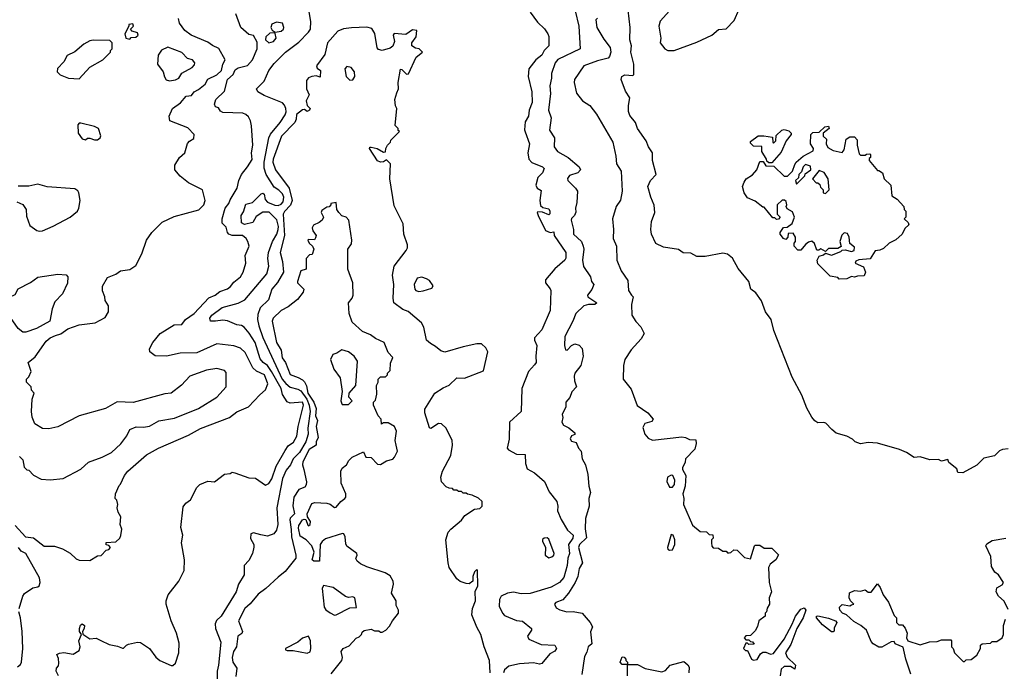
# Model space of a CAD drawing. Extents: x 1793424 to 1900092, y 321114 to 470632.
# Tile 57 of 256: x 1838445 to 1844885, y 385895 to 390157. Entities that reach past the tile are written whole.
import ezdxf

# ---------------------------------------------------------------- set-up
doc = ezdxf.new("R2010")
doc.units = 0

msp = doc.modelspace()

# ---------------------------------------------------------------- linework, layer by layer
at = {"layer": '0CON05XD'}
for points in [[(1838700, 385865), (1838684, 385895), (1838686.2, 385915), (1838699.1, 385930.9), (1838702.1, 385947.9), (1838699.1, 385979.1), (1838688.8, 386005), (1838705, 386014.3), (1838735, 386017.1), (1838795, 386007.1), (1838835, 386032), (1838841.4, 386055), (1838831.4, 386095), (1838850, 386135), (1838837.5, 386155), (1838836.2, 386175), (1838843, 386197), (1838855, 386206.2), (1838868.8, 386195), (1838867.1, 386175), (1838856.2, 386155), (1838858.3, 386138.3), (1838905, 386107.8), (1838945, 386110.8), (1838975.7, 386095.7), (1839029.5, 386069.5), (1839085, 386060), (1839117, 386047), (1839125, 386046.7), (1839143, 386067), (1839156.8, 386073.2), (1839215, 386085.8), (1839235, 386084.2), (1839293.8, 386045), (1839335, 385986.7), (1839362.5, 385965), (1839435, 385932.5), (1839446.7, 385933.3), (1839465, 385947.5), (1839486.2, 386015), (1839488.3, 386078.3), (1839470, 386145), (1839436.2, 386225), (1839403.9, 386333.9), (1839403.3, 386355), (1839416.7, 386395), (1839486.1, 386483.9), (1839520, 386555), (1839522.5, 386625), (1839503.8, 386735), (1839513.3, 386785), (1839498.8, 386835), (1839515, 386970), (1839532.5, 386995), (1839563, 387017), (1839603.9, 387096.1), (1839623.9, 387116.1), (1839675, 387138.8), (1839720, 387135), (1839785, 387183.3), (1839821.7, 387188.3), (1839835, 387197.5), (1839853, 387193), (1839945, 387160), (1839987.7, 387157.7), (1840053, 387113), (1840075, 387123.8), (1840095, 387153.3), (1840123.2, 387236.8), (1840180.7, 387339.3), (1840201.3, 387368.7), (1840236.4, 387393.6), (1840257.8, 387432.2), (1840265.6, 387495), (1840300.5, 387635), (1840294.2, 387654.2), (1840215, 387649.1), (1840195, 387658), (1840164.8, 387704.8), (1840155.3, 387745), (1840092.8, 387855), (1840065.2, 387895.2), (1840036.7, 387915), (1840018.5, 387938.5), (1839986.5, 388045), (1839946.6, 388106.6), (1839912.5, 388145), (1839895, 388156.5), (1839865, 388161.1), (1839805, 388188.1), (1839775, 388190.6), (1839725.9, 388184.1), (1839692.5, 388185), (1839690, 388205), (1839702, 388225), (1839770, 388275), (1839875, 388303.1), (1839918, 388325), (1840062.5, 388495), (1840075.5, 388545), (1840067.5, 388595), (1840072.5, 388635), (1840098, 388705), (1840126.7, 388755), (1840136.5, 388785), (1840138.6, 388805), (1840127.1, 388847.1), (1840077, 388897), (1840035, 388898), (1839991.3, 388868.7), (1839970.3, 388829.7), (1839915, 388817.1), (1839895, 388827.5), (1839894.5, 388875), (1839909.6, 388900.4), (1839925, 388950), (1839968.7, 388961.3), (1840025, 389018.8), (1840035, 389021.2), (1840043.3, 389015), (1840051.3, 388981.3), (1840065, 388963.8), (1840114, 388944), (1840135, 388942.5), (1840155, 388950), (1840169.5, 388965), (1840172.7, 388995), (1840165, 389016.9), (1840140.8, 389040.8), (1840110.5, 389060.5), (1840057.3, 389145), (1840044.6, 389184.6), (1840044.7, 389224.7), (1840074.4, 389385), (1840085, 389407.1), (1840148.6, 389485), (1840181.1, 389535), (1840188.5, 389555), (1840186.7, 389575), (1840178.2, 389598.2), (1840163.2, 389613.2), (1840045, 389660), (1840002.5, 389685), (1839993.8, 389705), (1840044.3, 389755.7), (1840075, 389823.3), (1840108.8, 389871.2), (1840183.8, 389945), (1840270.3, 390009.7), (1840334.5, 390075), (1840346.5, 390095), (1840348.5, 390145), (1840333.3, 390235)], [(1844910, 387350), (1844873.6, 387346.4), (1844853.6, 387336.4), (1844820, 387305), (1844751.7, 387288.3), (1844706.1, 387243.9), (1844613.6, 387193.6), (1844580, 387195), (1844575, 387220), (1844521.7, 387261.7), (1844515, 387280), (1844475, 387270), (1844455, 387280), (1844398.3, 387278.3), (1844335, 387297.5), (1844295, 387292.5), (1844246.2, 387326.2), (1844200, 387345), (1844056.4, 387386.4), (1843995, 387392.5), (1843945, 387382.5), (1843910, 387395), (1843893, 387413), (1843855, 387432.5), (1843785, 387453.3), (1843756.4, 387476.4), (1843717, 387517), (1843705, 387522.5), (1843665, 387520), (1843645, 387532.5), (1843625, 387557.5), (1843594.2, 387615), (1843561.7, 387701.7), (1843498.3, 387818.3), (1843377.5, 388125), (1843359.2, 388195), (1843324, 388245), (1843297, 388317), (1843259.7, 388369.7), (1843227.5, 388395), (1843213.6, 388443.6), (1843145, 388530), (1843107.9, 388597.9), (1843075, 388624.2), (1843045, 388629.2), (1842928.3, 388608.3), (1842875, 388608.8), (1842835, 388630), (1842785, 388632.5), (1842753.9, 388653.9), (1842655, 388670), (1842605, 388692.5), (1842577.5, 388755), (1842572.5, 388785), (1842576.7, 388836.7), (1842600, 388895), (1842594.3, 388944.3), (1842572.9, 388995), (1842554.3, 389065), (1842570, 389105), (1842608.8, 389145), (1842583.8, 389235), (1842583.8, 389285), (1842558.8, 389325), (1842543.3, 389365), (1842486.7, 389445), (1842473.6, 389483.6), (1842435, 389530), (1842427, 389557), (1842426.7, 389595), (1842436.2, 389645), (1842408.3, 389688.3), (1842380, 389765), (1842383.8, 389785), (1842402.5, 389795), (1842455, 389792.5), (1842461.7, 389798.3), (1842462.9, 389865), (1842442.9, 389945), (1842445.6, 389985), (1842435.7, 390025), (1842437.5, 390105), (1842419.4, 390275)], [(1842714.2, 390235.8), (1842635, 390146.2), (1842624.5, 390115), (1842638.8, 390035), (1842634.6, 390005), (1842664.4, 389965), (1842685, 389955.6), (1842725.6, 389954.4), (1842875, 390010), (1842972.5, 390055), (1843015, 390092.5), (1843065, 390097.5), (1843118.3, 390151.7), (1843150, 390225)], [(1838415, 386848.8), (1838483.8, 386775), (1838535, 386768.9), (1838605, 386713.8), (1838673.6, 386713.6), (1838725.9, 386695.9), (1838775, 386667.5), (1838815, 386630), (1838835, 386622.5), (1838905, 386620), (1838955, 386650), (1838978.3, 386651.7), (1839011.7, 386688.3), (1839028.3, 386691.7), (1839040, 386705), (1839028.3, 386718.3), (1839011.7, 386721.7), (1839011.7, 386738.3), (1839075, 386742.5), (1839100, 386765), (1839107, 386783), (1839112.5, 386825), (1839102.5, 386855), (1839107.5, 386905), (1839090, 386935), (1839082.5, 386965), (1839087.5, 386985), (1839080, 387015), (1839070, 387025), (1839072.5, 387055), (1839095, 387110), (1839105, 387120), (1839130, 387175), (1839153.3, 387205), (1839275, 387310), (1839353.8, 387355), (1839550.3, 387439.7), (1839627, 387483), (1839817.5, 387555), (1839865, 387592), (1839941.2, 387625), (1840015, 387704), (1840052.9, 387735), (1840068.2, 387775), (1840045.6, 387835), (1839995, 387858.5), (1839970.3, 387880.3), (1839921.1, 387981.1), (1839889.3, 388009.3), (1839845, 388022.9), (1839735, 388036), (1839605, 387978.5), (1839494.4, 387975.6), (1839405, 387956), (1839332.5, 387957.5), (1839297.5, 387985), (1839293.3, 388005), (1839316.2, 388045), (1839363.3, 388105), (1839455, 388161.2), (1839505, 388163.8), (1839530, 388195), (1839586.2, 388235), (1839682.5, 388337.5), (1839724, 388355), (1839755, 388378.1), (1839805, 388395.8), (1839825, 388412.5), (1839845, 388440), (1839888.8, 388475), (1839906.2, 388505), (1839923.8, 388565), (1839920, 388615), (1839946, 388675), (1839938.5, 388705), (1839926.5, 388725), (1839902.5, 388745), (1839834.5, 388744.5), (1839813.6, 388753.6), (1839803.8, 388765), (1839795, 388800), (1839770, 388825), (1839768.8, 388855), (1839790, 388925), (1839812.7, 388955), (1839820.9, 388979.1), (1839866.7, 389055), (1839878, 389105), (1839895.7, 389145), (1839935, 389193.8), (1839965, 389243.3), (1839961.1, 389285), (1839971.1, 389335), (1839962.3, 389462.3), (1839955.5, 389495.5), (1839941.9, 389521.9), (1839925, 389537.5), (1839905, 389544.3), (1839775, 389549.4), (1839759.4, 389559.4), (1839745, 389580), (1839727, 389587), (1839720, 389605), (1839728, 389635), (1839785, 389690), (1839804.2, 389765), (1839840.8, 389799.2), (1839855, 389828), (1839875, 389841.4), (1839935, 389857.5), (1839968.6, 389895), (1839999.2, 389965), (1839999.2, 390009.2), (1839975, 390052.5), (1839945, 390060), (1839891.2, 390105), (1839860, 390195)], [(1839542.5, 389347.5), (1839555, 389362.5), (1839585, 389380), (1839587.5, 389405), (1839545, 389448.8), (1839427.5, 389495), (1839423.8, 389525), (1839444, 389575), (1839496.7, 389613.3), (1839535, 389655.7), (1839569.5, 389660.5), (1839587.5, 389685), (1839615, 389699.2), (1839658.2, 389735), (1839675, 389767.1), (1839735.8, 389795), (1839765.7, 389825), (1839773.3, 389865), (1839789.2, 389895), (1839747.9, 389967.9), (1839706.8, 389986.8), (1839675, 390010), (1839566.2, 390055), (1839525.6, 390085.6), (1839490.6, 390135), (1839484.4, 390165)], [(1841785, 390206.7), (1841831.2, 390141.2), (1841877.3, 390097.3), (1841900, 390065), (1841906, 390046), (1841906, 389985), (1841876, 389955), (1841860, 389925), (1841820.6, 389895), (1841776, 389835), (1841770, 389785), (1841795.6, 389685), (1841797.1, 389615), (1841778, 389565), (1841773.3, 389525), (1841750.8, 389489.2), (1841747.3, 389437.3), (1841752.3, 389422.3), (1841780, 389345), (1841768.2, 389285), (1841775, 389244.3), (1841795, 389222.9), (1841863.8, 389195), (1841876.2, 389183.8), (1841863.8, 389155), (1841833.8, 389125), (1841820.8, 389075), (1841828.8, 389055), (1841855, 389040), (1841846.7, 388973.3), (1841850.5, 388940.5), (1841867.7, 388927.7), (1841905, 388920), (1841913.3, 388905), (1841912.5, 388887.5), (1841905, 388880), (1841865, 388897.5), (1841835, 388900), (1841830, 388895), (1841836.7, 388875), (1841885, 388778), (1841915, 388763.8), (1841938.3, 388768.3), (1841940, 388745), (1842016.2, 388635), (1842016.4, 388596.4), (1842010, 388585), (1841945, 388526.2), (1841883.8, 388455), (1841883.8, 388435), (1841915, 388396.7), (1841918, 388385), (1841915.6, 388255), (1841861.3, 388128.7), (1841811.2, 388075), (1841811.2, 388061.2), (1841827.5, 388025), (1841820, 387955), (1841822.5, 387915), (1841811.7, 387898.3), (1841772.5, 387855), (1841728.9, 387745), (1841725.7, 387595), (1841648.5, 387525), (1841647.4, 387412.6), (1841634.3, 387355), (1841642.4, 387342.4), (1841695, 387315.8), (1841752, 387312), (1841752.9, 387255), (1841765, 387220), (1841812.4, 387192.4), (1841877.2, 387137.2), (1841907.9, 387067.9), (1841958.1, 387005), (1841964.3, 386975), (1841962.2, 386945), (1841987.2, 386887.2), (1842027.3, 386817.3), (1842065.7, 386785), (1842064, 386765), (1842034, 386725), (1842040.6, 386665), (1842029.5, 386635), (1842025, 386587.5), (1842005, 386508.8), (1841975, 386476.7), (1841920.8, 386445), (1841785, 386403.5), (1841725, 386401.5), (1841675, 386411.9), (1841635, 386406.9), (1841594.6, 386385.4), (1841583.3, 386365), (1841582.1, 386322.1), (1841602.5, 386275), (1841615, 386260.8), (1841695, 386227.9), (1841733.6, 386223.6), (1841793.3, 386175), (1841793.3, 386165), (1841766.7, 386125), (1841776.1, 386106.1), (1841855, 386070), (1841945, 386066), (1841956.9, 386045), (1841945, 386026), (1841911.8, 386008.2), (1841860, 385945), (1841845, 385942.2), (1841805, 385950.5), (1841715, 385943.8), (1841645, 385929.2), (1841615, 385904), (1841609.1, 385885)], [(1842077.5, 390215), (1842101.2, 390115), (1842110, 389965), (1841965, 389895.5), (1841947.3, 389875), (1841922.9, 389805), (1841923.1, 389775), (1841911.8, 389725), (1841917.3, 389675), (1841904.3, 389565), (1841921.2, 389515), (1841910, 389435), (1841942.5, 389385), (1841940, 389325), (1841962.5, 389295), (1842032.5, 389255), (1842103.8, 389195), (1842114, 389175), (1842096.2, 389155), (1842041.6, 389138.4), (1842027, 389117), (1842030.6, 389105), (1842080.9, 389055), (1842092.5, 389035), (1842089.1, 388960.9), (1842080, 388925), (1842083, 388897), (1842073.6, 388876.4), (1842055, 388857.5), (1842052.9, 388845), (1842066.9, 388785), (1842067.8, 388755), (1842119.4, 388705), (1842131.4, 388675), (1842134.3, 388655), (1842125.6, 388585), (1842131.7, 388541.7), (1842178, 388475), (1842184.2, 388445), (1842201.2, 388425), (1842187.3, 388392.7), (1842158.1, 388355), (1842160.6, 388345), (1842220, 388305), (1842206.8, 388293.2), (1842165, 388293.5), (1842135, 388285.8), (1842083.3, 388235), (1842063.8, 388185), (1842010.8, 388085), (1842009.2, 388025), (1842015, 387997.5), (1842025, 387996.2), (1842055, 388025.8), (1842075, 388036.9), (1842105, 388028.6), (1842125, 388006), (1842130, 387955), (1842115.4, 387894.6), (1842076.7, 387845), (1842071.2, 387825), (1842074.1, 387794.1), (1842087.5, 387755), (1842057, 387723), (1842042.5, 387685), (1842017.5, 387655), (1842017.5, 387625), (1841992.5, 387575), (1841997.5, 387555), (1841990, 387525), (1842001.2, 387505), (1842037.3, 387487.3), (1842076.2, 387455), (1842076.2, 387443.8), (1842055, 387434.2), (1842044.6, 387415), (1842055, 387399.4), (1842085, 387392.5), (1842100, 387355), (1842116.7, 387335), (1842123.8, 387285), (1842145.4, 387245.4), (1842161.7, 387181.7), (1842167.1, 387105), (1842179.2, 387065), (1842168, 387025), (1842170, 386975), (1842146.1, 386893.9), (1842144.2, 386825.8), (1842152.2, 386767.8), (1842106.5, 386725), (1842099.4, 386705), (1842125.6, 386605), (1842103.4, 386566.6), (1842094.6, 386515.4), (1842078.1, 386475), (1842034.2, 386405), (1841997.1, 386362.9), (1841952.5, 386345), (1841942.5, 386335), (1841955, 386310), (1841977, 386297), (1842023.9, 386283.9), (1842065, 386285.6), (1842125, 386275.7), (1842176.7, 386215), (1842192.5, 386185), (1842177.7, 386152.3), (1842187.5, 386075), (1842163.3, 386055), (1842155, 386020), (1842138.3, 385991.7), (1842121.1, 385875)], [(1842225, 390166.9), (1842212.9, 390155), (1842219.2, 390105), (1842265, 390028.8), (1842307.5, 389975), (1842312.2, 389945), (1842303.8, 389915), (1842295, 389904.2), (1842225, 389888.1), (1842135, 389854), (1842074.3, 389765.7), (1842072.5, 389745), (1842085.9, 389675.9), (1842126.7, 389625), (1842174, 389595), (1842218.8, 389538.8), (1842324, 389355), (1842344.3, 389265), (1842348.8, 389215), (1842378.8, 389165), (1842386, 389035), (1842373.9, 388976.1), (1842346.2, 388935), (1842323.3, 388855), (1842330, 388785), (1842326.4, 388726.4), (1842348.8, 388675), (1842350, 388585), (1842378.8, 388515), (1842421.7, 388451.7), (1842427.5, 388385), (1842447.5, 388355), (1842456.7, 388345), (1842445.8, 388295), (1842449.2, 388225), (1842475, 388183.8), (1842507.3, 388147.3), (1842530, 388105), (1842510.5, 388069.5), (1842445, 387997.5), (1842403.8, 387935), (1842393.8, 387895), (1842391.2, 387805), (1842445, 387740), (1842484.3, 387634.3), (1842552.5, 387585), (1842587.5, 387545), (1842580.7, 387529.3), (1842534.4, 387515.6), (1842520.3, 387489.7), (1842532.9, 387445), (1842555, 387420), (1842585, 387407.5), (1842775, 387428.8), (1842800, 387425), (1842825, 387410), (1842868.3, 387408.3), (1842870, 387385), (1842861.7, 387348.3), (1842800, 387285), (1842797, 387263), (1842780, 387225), (1842780, 387215), (1842802.5, 387175), (1842797.5, 387105), (1842782.5, 387055), (1842790, 387025), (1842787.5, 386985), (1842845, 386850), (1842895, 386810), (1842937, 386807), (1842955, 386790), (1842978.3, 386788.3), (1842980, 386765), (1842970, 386755), (1842970, 386735), (1842973, 386713), (1842981.7, 386701.7), (1843015, 386700), (1843045, 386680), (1843065, 386680), (1843075, 386670), (1843085, 386670), (1843097, 386673), (1843115, 386690), (1843137, 386687), (1843185, 386640), (1843225, 386630), (1843250, 386715), (1843255, 386720), (1843285, 386720), (1843315, 386700), (1843365, 386700), (1843407, 386657), (1843390, 386625), (1843353.6, 386596.4), (1843342.5, 386575), (1843347.5, 386475), (1843362.5, 386415), (1843347.5, 386375), (1843350, 386335), (1843333, 386307), (1843330, 386285), (1843320, 386275), (1843320, 386255), (1843280, 386225), (1843271.7, 386188.3), (1843255, 386160), (1843225, 386130), (1843195, 386127.5), (1843182.5, 386115), (1843195, 386100), (1843215, 386100), (1843225, 386090), (1843238.3, 386088.3), (1843248.3, 386071.7), (1843215, 386070), (1843205, 386080), (1843195, 386080), (1843180, 386045), (1843191.7, 386031.7), (1843205, 386030), (1843232.5, 385975), (1843245, 385967.5), (1843268.3, 385971.7), (1843290.7, 386009.3), (1843305, 386020), (1843325, 386020), (1843355, 386007.5), (1843375, 386012.5), (1843444.1, 386105.9), (1843497.7, 386202.3), (1843519.4, 386255), (1843555, 386301.2), (1843575, 386311.2), (1843585.8, 386295), (1843568.6, 386245), (1843528.8, 386175), (1843489.5, 386070.5), (1843454, 386015), (1843465, 385986.7), (1843520, 385935), (1843515, 385910), (1843487, 385927), (1843445, 385926.7), (1843425, 385910), (1843420, 385865)], [(1839165, 390030), (1839175, 390040), (1839205, 390042.5), (1839220, 390055), (1839215, 390070), (1839181.7, 390081.7), (1839170, 390095), (1839190, 390115), (1839185, 390130), (1839160, 390125), (1839160, 390115), (1839132.5, 390065), (1839140, 390035), (1839165, 390030)], [(1841373, 387053), (1841365, 387060), (1841345, 387060), (1841335, 387070), (1841315, 387070), (1841305, 387080), (1841285, 387080), (1841275, 387090), (1841255, 387092.5), (1841235, 387102.5), (1841203.3, 387135), (1841198.8, 387165), (1841211.2, 387205), (1841264.2, 387305.8), (1841276, 387375), (1841273.8, 387405), (1841234.1, 387484.1), (1841205, 387513.8), (1841184.2, 387515.8), (1841135, 387482.5), (1841125, 387487.5), (1841096, 387585), (1841095, 387610), (1841160.8, 387715), (1841215, 387749.1), (1841254.6, 387765.4), (1841305, 387814.2), (1841355, 387813.1), (1841479.5, 387860.5), (1841507.5, 387985), (1841495, 388010), (1841466.1, 388036.1), (1841435, 388036), (1841345, 388017.1), (1841225, 387982.2), (1841200.3, 387990.3), (1841165, 388020), (1841131.7, 388038.3), (1841105, 388060), (1841089.2, 388145), (1841074, 388175), (1840985, 388248.8), (1840951.7, 388261.7), (1840893.3, 388305), (1840888.8, 388335), (1840892.9, 388425), (1840884.3, 388485), (1840894.4, 388545), (1840973.2, 388646.8), (1840982, 388665), (1840982.5, 388685), (1840958.1, 388755), (1840952.4, 388822.4), (1840895, 388940), (1840866.7, 389115), (1840870, 389215), (1840845, 389240), (1840823.9, 389226.1), (1840805, 389225.6), (1840785, 389234.4), (1840733.1, 389315), (1840735, 389322.5), (1840745, 389323.3), (1840783.3, 389313.3), (1840825, 389290), (1840838.3, 389291.7), (1840840, 389315), (1840850, 389335), (1840870, 389355), (1840871.7, 389368.3), (1840930, 389425), (1840921.7, 389431.7), (1840920, 389445), (1840900, 389465), (1840912.5, 389575), (1840903.6, 389593.6), (1840898.8, 389635), (1840912.5, 389677.5), (1840922.9, 389705), (1840920.8, 389745), (1840935, 389833.3), (1840945, 389832), (1840975, 389801.4), (1840987.9, 389802.1), (1841039.3, 389910.7), (1841080, 389945), (1841057, 389967), (1841035, 389970), (1841010, 389985), (1841010, 390005), (1841037.5, 390045), (1841042.5, 390085), (1841015, 390091.2), (1840970.8, 390059.2), (1840894.4, 390065.6), (1840888.8, 390055), (1840896, 390015), (1840886.2, 389983.8), (1840869.2, 389970.8), (1840815, 389956.2), (1840792.3, 389962.3), (1840783, 389973), (1840767, 390067), (1840748.8, 390098.8), (1840715, 390107.5), (1840615, 390104.3), (1840563.2, 390096.8), (1840525, 390080.8), (1840459.1, 390005), (1840441.2, 389928.8), (1840386.7, 389855), (1840390, 389840), (1840413.3, 389823.3), (1840410, 389780), (1840385, 389789.2), (1840355, 389785.6), (1840334, 389776), (1840320.7, 389759.3), (1840320.4, 389705), (1840337.8, 389665), (1840318.5, 389625), (1840324.6, 389594.6), (1840344.3, 389575), (1840341.1, 389565), (1840325, 389555.8), (1840308.3, 389568.3), (1840295, 389567.8), (1840255, 389536.7), (1840253.6, 389505), (1840244.7, 389485), (1840157.3, 389395), (1840102.2, 389245), (1840100.9, 389225), (1840118.8, 389175), (1840207.8, 389055), (1840228.4, 388975), (1840215.7, 388944.3), (1840176.9, 388903.1), (1840168.4, 388885), (1840177.5, 388745), (1840148.9, 388635), (1840164.6, 388575), (1840170.6, 388505), (1840132.1, 388437.9), (1840095, 388393.8), (1840073.3, 388325), (1840017.9, 388272.1), (1840002.1, 388227.9), (1840001.2, 388195), (1840008.4, 388155), (1840035, 388078.6), (1840161.5, 387805), (1840185, 387777.1), (1840215, 387754.4), (1840265, 387741.2), (1840285, 387729.3), (1840323.7, 387675), (1840339.6, 387635), (1840345.5, 387595), (1840330.5, 387485), (1840332, 387445), (1840316.2, 387395), (1840275, 387326.5), (1840233.6, 387285), (1840216.9, 387245), (1840188.5, 387211.5), (1840163.5, 387155), (1840126.5, 386965), (1840133.1, 386855), (1840125, 386817.5), (1840107.5, 386795), (1840065, 386778.8), (1840022.5, 386787.5), (1839975, 386801.2), (1839956.4, 386793.6), (1839953.9, 386763.9), (1839977.5, 386725), (1839977, 386707), (1839967.5, 386665), (1839945, 386620), (1839913, 386587), (1839913.3, 386525), (1839876.1, 386463.9), (1839861.2, 386415), (1839762, 386255), (1839733.5, 386226.5), (1839723.1, 386205), (1839725.7, 386175), (1839760, 386085), (1839746, 385935), (1839736.2, 385895), (1839736.2, 385835)], [(1840116, 390076), (1840155, 390082), (1840171.2, 390095), (1840173.8, 390105), (1840163.8, 390133.8), (1840125, 390140), (1840093.5, 390126.5), (1840088.6, 390105), (1840097.1, 390087.1), (1840116, 390076)], [(1840075, 390005.8), (1840105, 390014.5), (1840122.2, 390035), (1840117, 390067), (1840111.7, 390071.7), (1840082.3, 390067.7), (1840055.9, 390044.1), (1840052, 390025), (1840075, 390005.8)], [(1838835, 389770), (1838903.6, 389846.4), (1838990, 389895), (1839040, 389945), (1839040, 389955), (1839050, 389965), (1839050, 390005), (1839035, 390020), (1838925, 390022.5), (1838905, 390017.5), (1838865, 389997.5), (1838805, 389947.5), (1838755, 389922.5), (1838735, 389880), (1838693, 389837), (1838690, 389815), (1838710, 389795), (1838763.6, 389773.6), (1838835, 389770)], [(1839425, 389756.2), (1839465, 389763.3), (1839485.9, 389774.1), (1839505, 389807.5), (1839572.5, 389845), (1839588.3, 389861.7), (1839590, 389875), (1839575, 389893.3), (1839543.8, 389903.8), (1839505, 389942.5), (1839413.3, 389976.7), (1839373.6, 389956.4), (1839350, 389925), (1839347.5, 389865), (1839383.3, 389815), (1839392.3, 389782.3), (1839404.1, 389764.1), (1839425, 389756.2)], [(1840605, 389760.4), (1840625, 389762.7), (1840637.9, 389785), (1840635, 389816.2), (1840614.3, 389844.3), (1840585, 389850.8), (1840572.2, 389835), (1840581.5, 389785), (1840605, 389760.4)], [(1838935, 389370), (1838955, 389371.2), (1838972.5, 389385), (1838977, 389397), (1838960, 389445), (1838935, 389457.5), (1838845, 389480), (1838835, 389480), (1838825, 389470), (1838827.5, 389415), (1838855, 389377.5), (1838875, 389370), (1838888.3, 389381.7), (1838905, 389382.5), (1838935, 389370)], [(1843805, 388460), (1843795, 388470), (1843745, 388480), (1843665, 388560), (1843660, 388585), (1843675, 388610), (1843701.7, 388618.3), (1843715, 388630), (1843755, 388617.5), (1843815, 388640), (1843825, 388650), (1843845, 388652.5), (1843885, 388640), (1843903, 388647), (1843905, 388670), (1843874, 388694), (1843869.5, 388735), (1843858.8, 388758.8), (1843837.9, 388762.1), (1843821.7, 388748.3), (1843808.8, 388705), (1843817.5, 388672.5), (1843795, 388660), (1843735, 388660), (1843715, 388640), (1843685, 388657.5), (1843671.7, 388648.3), (1843658.3, 388648.3), (1843643.8, 388693.8), (1843625, 388707.5), (1843605, 388702.5), (1843583.8, 388686.2), (1843555, 388650), (1843535, 388650), (1843510, 388675), (1843510, 388695), (1843520, 388705), (1843520, 388735), (1843505, 388760), (1843471.7, 388758.3), (1843470, 388735), (1843455, 388720), (1843440, 388725), (1843420, 388755), (1843420, 388765), (1843441.7, 388798.3), (1843465, 388800), (1843496.4, 388823.6), (1843512.5, 388865), (1843499.3, 388899.3), (1843465, 388920), (1843457.5, 388935), (1843462.5, 388945), (1843458.3, 388968.3), (1843447, 388977), (1843433, 388977), (1843400, 388945), (1843400, 388885), (1843420, 388865), (1843408.3, 388851.7), (1843395, 388850), (1843385, 388860), (1843371.7, 388861.7), (1843315, 388930), (1843305, 388930), (1843255, 388970), (1843205, 388992.5), (1843182.5, 389025), (1843172.5, 389065), (1843183.3, 389095), (1843197.5, 389115), (1843237, 389143), (1843266.1, 389173.9), (1843285, 389230), (1843308.3, 389228.3), (1843325, 389200), (1843378.3, 389198.3), (1843445, 389132.5), (1843467, 389133), (1843500, 389165), (1843515, 389210), (1843522.5, 389225), (1843570, 389265), (1843635, 389300), (1843637.5, 389315), (1843617.5, 389345), (1843620, 389405), (1843631.7, 389418.3), (1843675, 389420), (1843710, 389455), (1843735, 389460), (1843740, 389445), (1843700, 389415), (1843700, 389395), (1843722.5, 389375), (1843720, 389345), (1843730.5, 389320.5), (1843765, 389301.2), (1843825, 389287.5), (1843837.5, 389305), (1843850, 389375), (1843875, 389390), (1843905, 389390), (1843921.7, 389371.7), (1843922.5, 389335), (1843935, 389280), (1843945, 389270), (1843975, 389270), (1843983, 389277), (1844005, 389280), (1844010, 389275), (1844010, 389255), (1844001.7, 389248.3), (1844000, 389235), (1844055, 389170), (1844065, 389170), (1844087.5, 389155), (1844100, 389115), (1844142.5, 389075), (1844150, 389005), (1844185, 388982.5), (1844227.5, 388935), (1844230, 388915), (1844240, 388905), (1844240, 388865), (1844230, 388855), (1844255, 388830), (1844260, 388815), (1844235, 388790), (1844216.1, 388753.9), (1844175, 388717.5), (1844132.5, 388695), (1844095, 388660), (1844071.7, 388648.3), (1844040, 388645), (1844007, 388593), (1843933.6, 388586.4), (1843913.6, 388576.4), (1843910, 388565), (1843965, 388540), (1843977.5, 388505), (1843968.3, 388481.7), (1843925, 388480), (1843905, 388472.5), (1843885, 388477.5), (1843855, 388462.5), (1843805, 388460)], [(1843365, 389220), (1843345, 389220), (1843331.7, 389231.7), (1843330, 389245), (1843300, 389295), (1843298.3, 389328.3), (1843245, 389330), (1843225, 389350), (1843225, 389360), (1843275, 389397.5), (1843313, 389397), (1843368.3, 389388.3), (1843370, 389355), (1843375, 389350), (1843390, 389365), (1843391.7, 389398.3), (1843430, 389435), (1843445, 389437.5), (1843475, 389430), (1843490, 389415), (1843490, 389405), (1843457.5, 389365), (1843425, 389290), (1843365, 389220)], [(1838445, 387300), (1838467, 387277), (1838475, 387230), (1838493, 387213), (1838505, 387210), (1838535, 387177.5), (1838585, 387152.5), (1838645, 387147.5), (1838730, 387155), (1838845, 387218), (1838895, 387263.8), (1838985, 387295.7), (1839045.8, 387325), (1839107.4, 387382.6), (1839146.2, 387435), (1839165, 387477.5), (1839207, 387493), (1839255, 387491.2), (1839295, 387498.8), (1839356.1, 387533.9), (1839458.7, 387551.3), (1839615, 387613.1), (1839735, 387688), (1839796.7, 387755), (1839795, 387850), (1839785, 387863.3), (1839735, 387876.2), (1839666.1, 387863.9), (1839557.5, 387825), (1839502.7, 387767.3), (1839435, 387713.8), (1839395, 387708.8), (1839187.3, 387652.7), (1839083, 387657), (1839005.8, 387614.2), (1838835, 387566.7), (1838695, 387493.8), (1838635, 387481.2), (1838593.9, 387483.9), (1838545, 387512.5), (1838527, 387557), (1838522.5, 387595), (1838527.5, 387675), (1838540, 387715), (1838523, 387733), (1838520, 387755), (1838490, 387785), (1838490, 387805), (1838505, 387820), (1838520, 387855), (1838500, 387915), (1838547.3, 387952.7), (1838617.5, 388055), (1838643.9, 388076.1), (1838679.3, 388090.7), (1838715, 388102.5), (1838760, 388135), (1838835, 388160), (1838940, 388175), (1839005, 388210), (1839026.7, 388245), (1839026.7, 388285), (1839005, 388320), (1839003.3, 388345), (1838987, 388383), (1838987, 388413), (1839020.5, 388469.5), (1839075, 388492.5), (1839105, 388513.3), (1839165, 388523.3), (1839205, 388550), (1839243.8, 388625), (1839273.8, 388715), (1839310, 388765), (1839377, 388833), (1839455, 388868.6), (1839616.9, 388913.1), (1839648.8, 388945), (1839658.8, 388975), (1839640, 389045), (1839550.2, 389090.2), (1839495, 389134), (1839460, 389175), (1839460, 389205), (1839491.2, 389255), (1839525, 389286.7), (1839542.5, 389347.5)], [(1843525, 389080), (1843580, 389135), (1843581.7, 389148.3), (1843620, 389175), (1843618.3, 389198.3), (1843585, 389210), (1843570, 389195), (1843558.3, 389161.7), (1843540, 389145), (1843538.3, 389121.7), (1843520, 389105), (1843525, 389080)], [(1843715, 389020), (1843740, 389045), (1843732.5, 389115), (1843706.4, 389156.4), (1843675, 389170), (1843630, 389115), (1843655, 389090), (1843665, 389090), (1843678.3, 389078.3), (1843681.7, 389061.7), (1843700, 389045), (1843700, 389025), (1843715, 389020)], [(1838426.4, 388966.4), (1838465, 388947.5), (1838487.5, 388915), (1838490.7, 388870.7), (1838511.7, 388811.7), (1838558.3, 388778.3), (1838575, 388773.3), (1838595, 388776.2), (1838665, 388806), (1838775, 388866.2), (1838822.5, 388905), (1838832.5, 388925), (1838841.2, 388975), (1838832.5, 389025), (1838825, 389037.5), (1838805, 389050), (1838625, 389064), (1838565, 389080), (1838505, 389068.8), (1838435, 389067.5)], [(1840907, 387373), (1840901.2, 387405), (1840910, 387465), (1840897, 387497), (1840855, 387520), (1840825, 387520), (1840811.7, 387511.7), (1840810, 387545), (1840790, 387565), (1840760, 387635), (1840760, 387655), (1840771.7, 387668.3), (1840781.7, 387708.3), (1840780, 387765), (1840790, 387785), (1840790, 387805), (1840805, 387820), (1840838.3, 387821.7), (1840850, 387835), (1840850, 387845), (1840868.3, 387861.7), (1840870.7, 387909.3), (1840886.7, 387946.7), (1840855, 387980), (1840830, 388045), (1840771.4, 388071.4), (1840740, 388095), (1840686.6, 388116.6), (1840619.5, 388179.5), (1840600.8, 388235), (1840595.8, 388304.2), (1840620, 388335), (1840626.7, 388355), (1840623.8, 388435), (1840592.5, 388525), (1840592.5, 388655), (1840615, 388690), (1840617.5, 388715), (1840597.5, 388845), (1840580, 388865), (1840553, 388873), (1840532.5, 388895), (1840520, 388915), (1840515, 388960), (1840480, 388955), (1840480, 388945), (1840468.3, 388931.7), (1840455, 388930), (1840420.7, 388909.3), (1840417.5, 388895), (1840432.5, 388865), (1840423.6, 388846.4), (1840405, 388830), (1840367, 388813), (1840357.5, 388795), (1840362.5, 388775), (1840383.8, 388745), (1840380.7, 388729.3), (1840372.5, 388717.5), (1840335, 388720), (1840330, 388715), (1840337.5, 388695), (1840360, 388675), (1840370, 388655), (1840358.3, 388621.7), (1840341.7, 388618.3), (1840320, 388595), (1840320, 388525), (1840285, 388513.3), (1840261.2, 388445), (1840263.3, 388435), (1840303.3, 388395), (1840300, 388375), (1840262.9, 388327.1), (1840201.3, 388278.7), (1840155, 388254), (1840103.3, 388205), (1840096.7, 388185), (1840124.3, 388045), (1840154.4, 387995), (1840161.9, 387945), (1840184.1, 387914.1), (1840215, 387836), (1840266.5, 387816.5), (1840295, 387801.4), (1840307.5, 387787.5), (1840321.8, 387761.8), (1840330, 387715), (1840369.1, 387655), (1840384.3, 387614.3), (1840379.2, 387565), (1840392.1, 387535), (1840384.1, 387495), (1840396.9, 387425), (1840384, 387395), (1840383.3, 387375), (1840339.6, 387345), (1840297.5, 387265), (1840294.6, 387245), (1840304.3, 387215.7), (1840321.2, 387135), (1840320, 387115), (1840310, 387100), (1840270, 387085), (1840238.8, 387035), (1840232.7, 386977.3), (1840242, 386925), (1840215, 386896), (1840211.9, 386885), (1840221.8, 386821.8), (1840222.1, 386775), (1840252, 386655), (1840251.2, 386635), (1840182.7, 386547.3), (1840135, 386511.2), (1840055, 386436), (1840005, 386400.6), (1839953.6, 386336.4), (1839916.9, 386305), (1839877.5, 386225), (1839903.6, 386155), (1839898.1, 386141.9), (1839872.2, 386125), (1839862.7, 386055), (1839844.7, 386025), (1839835.4, 385985), (1839839.6, 385955), (1839865.3, 385915), (1839858.7, 385861.3)], [(1838485, 388112.5), (1838465, 388113.3), (1838435, 388136.7), (1838385, 388210), (1838354.2, 388275), (1838363.8, 388325), (1838379.1, 388340.9), (1838415, 388359.2), (1838435, 388397.1), (1838515, 388438), (1838565, 388473.8), (1838695, 388492.5), (1838748.3, 388488.3), (1838760, 388475), (1838757, 388433), (1838726.1, 388363.9), (1838675, 388312.5), (1838658.8, 388265), (1838643.3, 388185), (1838555, 388136.7), (1838485, 388112.5)], [(1841055, 388379.2), (1841085, 388384.2), (1841140, 388400), (1841150, 388415), (1841125, 388450), (1841105, 388462), (1841075, 388472), (1841045, 388466), (1841026.2, 388425), (1841028.8, 388395), (1841035.9, 388385.9), (1841055, 388379.2)], [(1840595, 387640), (1840620, 387665), (1840598.3, 387688.3), (1840600, 387715), (1840643.3, 387765), (1840653.6, 387923.6), (1840633.3, 387955), (1840596.7, 387985), (1840552.7, 387997.3), (1840520, 387975), (1840493.1, 387966.9), (1840478.6, 387935), (1840500.9, 387870.9), (1840541.4, 387815), (1840554.2, 387725), (1840546.7, 387665), (1840552.5, 387645), (1840555, 387640), (1840595, 387640)], [(1840481.7, 385878.3), (1840552.5, 385965), (1840557.5, 385985), (1840548.8, 386025), (1840560, 386045), (1840599.2, 386060.8), (1840645, 386112.5), (1840665, 386120), (1840680, 386135), (1840685, 386150), (1840698.3, 386161.7), (1840745, 386170), (1840765, 386160), (1840795, 386160), (1840805, 386150), (1840815, 386150), (1840840, 386165), (1840865, 386190), (1840882.5, 386225), (1840922.5, 386275), (1840922.5, 386295), (1840907.5, 386325), (1840907.5, 386355), (1840877.5, 386405), (1840890, 386465), (1840887.5, 386485), (1840869.3, 386519.3), (1840835, 386540), (1840715, 386577.5), (1840675, 386597.5), (1840652.5, 386615), (1840643, 386633), (1840652.5, 386655), (1840650, 386665), (1840585, 386712.5), (1840578.1, 386728.1), (1840574.5, 386774.5), (1840565, 386793.8), (1840557.1, 386797.1), (1840445, 386761.2), (1840423.3, 386745), (1840411.4, 386725), (1840405.7, 386614.3), (1840370, 386615), (1840357.5, 386625), (1840370.8, 386675), (1840355.5, 386715.5), (1840320, 386755), (1840279.5, 386779.5), (1840268.3, 386831.7), (1840271.7, 386848.3), (1840294, 386885), (1840305, 386890), (1840317.7, 386887.7), (1840330.5, 386850.5), (1840335, 386846.7), (1840345.7, 386854.3), (1840348.1, 386875), (1840328, 386905), (1840325.6, 386925), (1840355, 386993.3), (1840375, 386998), (1840455, 386994.3), (1840475, 386988.1), (1840505, 386965.7), (1840515, 386967.5), (1840544.8, 387005.3), (1840572.2, 387025), (1840578.9, 387035), (1840578.9, 387055), (1840547.5, 387125), (1840546.7, 387205), (1840555, 387222.5), (1840582.5, 387245), (1840597, 387273), (1840620, 387295), (1840695, 387330), (1840710, 387295), (1840745, 387293.3), (1840785, 387248.8), (1840805, 387246.7), (1840845, 387272.5), (1840885, 387282.5), (1840897.5, 387295), (1840916.7, 387335), (1840907, 387373)], [(1842715, 387100), (1842727.5, 387117.5), (1842730, 387145), (1842717.5, 387175), (1842705, 387177.5), (1842682.5, 387165), (1842677, 387137), (1842695, 387100), (1842715, 387100)], [(1841522.1, 385885), (1841518.1, 385965), (1841483.1, 386055), (1841461.2, 386135), (1841434.1, 386184.1), (1841402, 386265), (1841406, 386305), (1841425.8, 386355.8), (1841423.8, 386416.2), (1841442.5, 386455), (1841440, 386555), (1841435, 386560), (1841420, 386545), (1841410, 386515), (1841410, 386485), (1841385, 386467.5), (1841365, 386468.8), (1841326.7, 386483.3), (1841305, 386498.8), (1841254.5, 386574.5), (1841247.5, 386605), (1841233.1, 386755), (1841248, 386805), (1841264, 386825), (1841335, 386883.3), (1841357, 386913), (1841420, 386955), (1841455, 386960), (1841470, 386975), (1841470, 387005), (1841445, 387027.5), (1841405, 387047.5), (1841373, 387053)], [(1841905, 386638), (1841925, 386644.3), (1841938, 386655), (1841940, 386665), (1841905, 386760), (1841895, 386767.5), (1841875, 386766.7), (1841865, 386757.5), (1841864.2, 386745.8), (1841883.3, 386705), (1841882.5, 386655), (1841905, 386638)], [(1842695, 386686.7), (1842715, 386690), (1842730, 386725), (1842730, 386755), (1842720, 386785), (1842705, 386790), (1842681.2, 386705), (1842685, 386693.3), (1842695, 386686.7)], [(1844909.5, 386299.5), (1844883.6, 386353.6), (1844847, 386387), (1844832.5, 386415), (1844835, 386440), (1844870.5, 386459.5), (1844878.8, 386475), (1844846.7, 386525), (1844823.6, 386543.6), (1844800.5, 386580.5), (1844797.5, 386645), (1844764.3, 386715), (1844770.5, 386729.5), (1844805, 386751.4), (1844895, 386765.7)], [(1838441.4, 386305), (1838465, 386387.5), (1838476.1, 386403.9), (1838531.7, 386441.7), (1838565, 386447.5), (1838572.5, 386455), (1838580, 386475), (1838575.7, 386505.7), (1838485.6, 386665), (1838455, 386680), (1838437.6, 386705)], [(1840505, 386262.5), (1840515, 386264), (1840605, 386311.2), (1840647.5, 386312.5), (1840637.5, 386375), (1840625, 386382.5), (1840595, 386377.5), (1840576.7, 386383.3), (1840495, 386442.5), (1840432.9, 386457.1), (1840424.3, 386435.7), (1840435.7, 386315), (1840447.4, 386297.4), (1840475, 386277.1), (1840505, 386262.5)], [(1843885, 386330), (1843900, 386335), (1843880, 386355), (1843870, 386375), (1843871.7, 386408.3), (1843905, 386422.5), (1843945, 386420), (1843975, 386427.5), (1843995, 386412.5), (1844015, 386412.5), (1844055, 386467.5), (1844073.6, 386443.6), (1844092.5, 386395), (1844127.7, 386347.7), (1844165, 386260), (1844180, 386245), (1844180, 386215), (1844195, 386200), (1844218.3, 386198.3), (1844237, 386177), (1844250, 386145), (1844246, 386115), (1844254.2, 386094.2), (1844335, 386068.8), (1844395, 386086.7), (1844445, 386090), (1844475, 386100), (1844535, 386100), (1844540, 386095), (1844540, 386055), (1844550, 386045), (1844560, 386015), (1844615, 385960), (1844625, 385960), (1844635, 385970), (1844667, 385973), (1844705, 386000), (1844730, 386045), (1844730, 386065), (1844740, 386075), (1844795, 386080), (1844805, 386090), (1844835, 386090), (1844870, 386115), (1844880, 386135), (1844880, 386195), (1844893, 386237)], [(1844273, 385877), (1844240, 385975), (1844223, 386053), (1844170, 386075), (1844165, 386090), (1844145, 386087.5), (1844083, 386053), (1844065, 386052.5), (1844027.5, 386075), (1844015, 386090), (1843982.5, 386165), (1843947.5, 386195), (1843901.2, 386221.2), (1843853.6, 386263.6), (1843827.5, 386275), (1843810, 386295), (1843807.5, 386315), (1843825, 386332.5), (1843875, 386322.5), (1843885, 386330)], [(1838430, 385925), (1838449.7, 385940.3), (1838457.5, 385955), (1838465.8, 386045), (1838462.5, 386155), (1838451.2, 386245), (1838440, 386285)], [(1843765, 386152.5), (1843755, 386153.8), (1843695, 386200), (1843656.7, 386245), (1843657.5, 386255), (1843665, 386258.8), (1843735, 386243.3), (1843780, 386225), (1843790, 386215), (1843773, 386177), (1843771.7, 386158.3), (1843765, 386152.5)], [(1840325, 386013.3), (1840345, 386022.5), (1840350, 386045), (1840347.1, 386095), (1840333.8, 386123.8), (1840295, 386110.8), (1840264, 386085), (1840183.8, 386045), (1840183.3, 386035), (1840195, 386030), (1840235, 386030), (1840325, 386013.3)], [(1842420, 385865), (1842420, 385940), (1842385, 385940), (1842372.5, 385955), (1842385, 385990), (1842398.3, 385988.3), (1842410, 385975), (1842410, 385965), (1842420, 385955), (1842420, 385940), (1842485, 385940), (1842535, 385912.5), (1842645, 385892.5), (1842669.3, 385900.7), (1842700, 385935), (1842789.3, 385959.3), (1842815, 385937.5), (1842823, 385923), (1842821.2, 385885)]]:
    msp.add_lwpolyline(points, dxfattribs=at)

doc.saveas('drawing.dxf')
